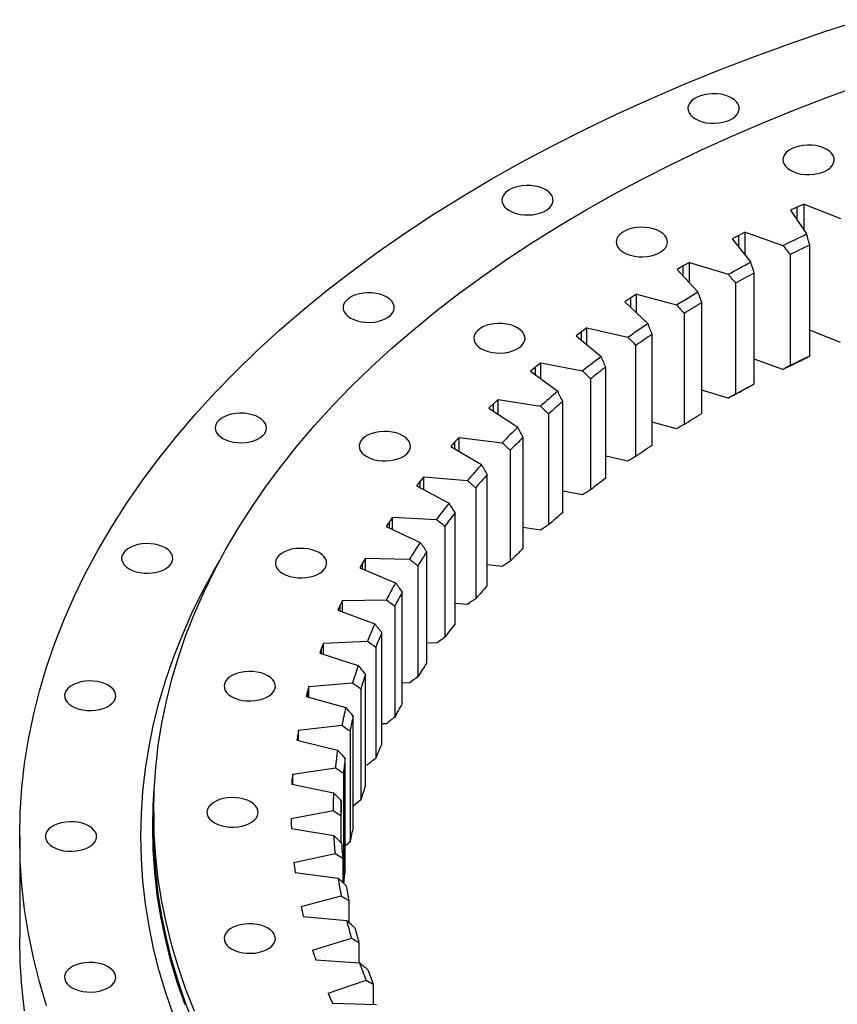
# Model space of a CAD drawing. Header units: millimetres. Extents: x 407 to 10027, y 18195 to 25417.
# Tile 8 of 12: x 5851 to 6266, y 22003 to 22503. Entities that reach past the tile are written whole.
import ezdxf

# ---------------------------------------------------------------- set-up
doc = ezdxf.new("R2010")
doc.units = ezdxf.units.MM
doc.header["$LTSCALE"] = 50

msp = doc.modelspace()

# ---------------------------------------------------------------- linework, layer by layer
at = {"color": 7, "linetype": 'Continuous', "lineweight": 25}
for p, q in [((6248.77, 22409.48), (6245.29, 22407.9)), ((6248.77, 22409.48), (6267.18, 22402.15)), ((6248.77, 22396.14), (6248.77, 22409.48)), ((6245.29, 22407.9), (6241.84, 22406.3)), ((6241.84, 22406.3), (6250.04, 22394.29)), ((6218.93, 22395.17), (6215.61, 22393.48)), ((6218.93, 22395.17), (6238.03, 22388.45)), ((6218.93, 22383.5), (6218.93, 22395.17)), ((6215.61, 22393.48), (6212.32, 22391.77)), ((6212.32, 22391.77), (6221.7, 22380.05)), ((6251.58, 22332.42), (6251.58, 22388.77)), ((6190.55, 22379.9), (6187.41, 22378.1)), ((6190.55, 22379.9), (6210.29, 22373.82)), ((6190.55, 22369.5), (6190.55, 22379.9)), ((6241.62, 22383.93), (6241.62, 22327.59)), ((6187.41, 22378.1), (6184.29, 22376.28)), ((6184.29, 22376.28), (6194.81, 22364.89)), ((6223.46, 22318.23), (6223.46, 22374.58)), ((6214, 22369.42), (6214, 22313.07)), ((6160.77, 22361.81), (6157.84, 22359.9)), ((6157.84, 22359.9), (6169.46, 22348.87)), ((6163.73, 22363.71), (6160.77, 22361.81)), ((6163.73, 22363.71), (6184.03, 22358.3)), ((6163.73, 22354.31), (6163.73, 22363.71)), ((6196.79, 22303.14), (6196.79, 22359.48)), ((6187.85, 22354.02), (6187.85, 22297.68)), ((6135.78, 22344.68), (6133.04, 22342.67)), ((6138.55, 22346.67), (6135.78, 22344.68)), ((6138.55, 22346.67), (6159.36, 22341.94)), ((6138.55, 22338.06), (6138.55, 22346.67)), ((6267.18, 22339.27), (6251.58, 22345.49)), ((6133.04, 22342.67), (6145.74, 22332.04)), ((6171.65, 22287.19), (6171.65, 22343.53)), ((6163.27, 22337.78), (6163.27, 22281.44)), ((6238.03, 22325.58), (6223.46, 22330.7)), ((6112.53, 22326.75), (6110, 22324.65)), ((6110, 22324.65), (6123.73, 22314.46)), ((6115.1, 22328.83), (6112.53, 22326.75)), ((6115.1, 22328.83), (6136.34, 22324.79)), ((6115.1, 22320.87), (6115.1, 22328.83)), ((6148.13, 22270.44), (6148.13, 22326.78)), ((6140.33, 22320.76), (6140.33, 22264.42)), ((6210.29, 22310.95), (6196.79, 22315.1)), ((6093.45, 22310.25), (6091.09, 22308.08)), ((6093.45, 22310.25), (6115.05, 22306.91)), ((6093.45, 22302.81), (6093.45, 22310.25)), ((6126.31, 22252.94), (6126.31, 22309.28)), ((6091.09, 22308.08), (6088.77, 22305.91)), ((6088.77, 22305.91), (6103.48, 22296.19)), ((6119.11, 22303.02), (6119.11, 22246.68)), ((6184.03, 22295.43), (6171.65, 22298.73)), ((6073.67, 22290.98), (6071.53, 22288.74)), ((6073.67, 22290.98), (6095.57, 22288.36)), ((6073.67, 22283.99), (6073.67, 22290.98)), ((6106.25, 22234.75), (6106.25, 22291.09)), ((6071.53, 22288.74), (6069.43, 22286.49)), ((6069.43, 22286.49), (6085.08, 22277.27)), ((6099.69, 22284.6), (6099.69, 22228.26)), ((6159.36, 22279.07), (6148.13, 22281.62)), ((6055.83, 22271.09), (6053.92, 22268.78)), ((6055.83, 22271.09), (6077.96, 22269.2)), ((6055.83, 22264.48), (6055.83, 22271.09)), ((6088.02, 22215.93), (6088.02, 22272.27)), ((6053.92, 22268.78), (6052.04, 22266.47)), ((6052.04, 22266.47), (6068.58, 22257.78)), ((6082.11, 22265.58), (6082.11, 22209.23)), ((6136.34, 22261.92), (6126.31, 22263.83)), ((6039.99, 22250.64), (6038.31, 22248.28)), ((6039.99, 22250.64), (6062.26, 22249.48)), ((6039.99, 22244.35), (6039.99, 22250.64)), ((6071.69, 22196.54), (6071.69, 22252.88)), ((6038.31, 22248.28), (6036.66, 22245.91)), ((6036.66, 22245.91), (6054.03, 22237.78)), ((6066.45, 22246), (6066.45, 22189.66)), ((6115.05, 22244.04), (6106.25, 22245.4)), ((6026.2, 22229.71), (6024.75, 22227.29)), ((6026.2, 22229.71), (6048.55, 22229.29)), ((6026.2, 22223.68), (6026.2, 22229.71)), ((6057.3, 22176.64), (6057.3, 22232.98)), ((6024.75, 22227.29), (6023.34, 22224.87)), ((6023.34, 22224.87), (6041.49, 22217.33)), ((6052.75, 22225.94), (6052.75, 22169.6)), ((6095.57, 22225.49), (6088.02, 22226.39)), ((6044.9, 22156.3), (6044.9, 22212.64)), ((6013.29, 22205.9), (6012.12, 22203.43)), ((6014.5, 22208.36), (6013.29, 22205.9)), ((6014.5, 22208.36), (6036.85, 22208.67)), ((6014.5, 22202.56), (6014.5, 22208.36)), ((6041.05, 22205.46), (6041.05, 22149.12)), ((6077.96, 22206.32), (6071.69, 22206.86)), ((6012.12, 22203.43), (6030.98, 22196.5)), ((6034.53, 22135.59), (6034.53, 22191.93)), ((6004.92, 22186.65), (6003.96, 22184.16)), ((6004.92, 22186.65), (6027.21, 22187.7)), ((6004.92, 22181.05), (6004.92, 22186.65)), ((6031.4, 22184.63), (6031.4, 22128.29)), ((6062.26, 22186.61), (6057.3, 22186.87)), ((6003.96, 22184.16), (6003.04, 22181.66)), ((6003.04, 22181.66), (6022.56, 22175.35)), ((6026.23, 22114.56), (6026.23, 22170.9)), ((5997.51, 22164.67), (5996.8, 22162.14)), ((5997.51, 22164.67), (6019.66, 22166.45)), ((5997.51, 22159.23), (5997.51, 22164.67)), ((6048.55, 22166.41), (6044.9, 22166.48)), ((5996.8, 22162.14), (5996.13, 22159.62)), ((5996.13, 22159.62), (6016.24, 22153.97)), ((6023.83, 22163.52), (6023.83, 22107.18)), ((6020.02, 22093.3), (6020.02, 22149.64)), ((5992.29, 22142.47), (6014.23, 22144.98)), ((6036.85, 22145.8), (6034.53, 22145.76)), ((5991.83, 22139.93), (5991.41, 22137.39)), ((5992.29, 22142.47), (5991.83, 22139.93)), ((5992.29, 22137.17), (5992.29, 22142.47)), ((6018.35, 22142.19), (6018.35, 22085.85)), ((5991.41, 22137.39), (6012.04, 22132.41)), ((6015.92, 22071.87), (6015.92, 22128.21)), ((6027.21, 22124.83), (6026.23, 22124.78)), ((5989.27, 22120.14), (5989.06, 22117.59)), ((5989.27, 22120.14), (6010.92, 22123.37)), ((5989.27, 22114.96), (5989.27, 22120.14)), ((6014.99, 22120.71), (6014.99, 22064.9)), ((5989.06, 22117.59), (5988.89, 22115.04)), ((5988.89, 22115.04), (6009.99, 22110.75)), ((6013.95, 22085.27), (6013.95, 22106.68)), ((6023.83, 22107.18), (6020.02, 22103.88)), ((5918.76, 22100.8), (5918.76, 22093.45)), ((5988.46, 22097.75), (6009.76, 22101.69)), ((5988.46, 22097.75), (5988.51, 22095.2)), ((5988.51, 22095.2), (5988.59, 22092.64)), ((6013.77, 22099.16), (6013.77, 22085.45)), ((5988.59, 22092.64), (6010.07, 22089.05)), ((5850.76, 22088.55), (5850.76, 22037.1)), ((6018.35, 22085.85), (6015.92, 22083.65)), ((5989.87, 22075.37), (6010.75, 22080)), ((5989.87, 22075.37), (5990.17, 22072.82)), ((6014.67, 22077.61), (6014.67, 22065.2)), ((5990.17, 22072.82), (5990.51, 22070.27)), ((5990.51, 22070.27), (6012.31, 22067.4)), ((5993.49, 22053.07), (6013.87, 22058.38)), ((6017.71, 22056.12), (6017.71, 22044.94)), ((5993.49, 22053.07), (5994.04, 22050.53)), ((5994.04, 22050.53), (5994.63, 22048)), ((5994.63, 22048), (6016.68, 22045.85)), ((5999.31, 22030.93), (6019.13, 22036.9)), ((6022.86, 22034.76), (6022.86, 22024.5)), ((5999.31, 22030.93), (6000.11, 22028.41)), ((6000.11, 22028.41), (6000.95, 22025.9)), ((6000.95, 22025.9), (6023.17, 22024.48)), ((6007.31, 22009.01), (6026.51, 22015.63)), ((6030.12, 22013.61), (6030.12, 22003.42)), ((6007.31, 22009.01), (6008.36, 22006.53)), ((6008.36, 22006.53), (6009.44, 22004.05)), ((6009.44, 22004.05), (6031.77, 22003.36))]:
    msp.add_line(p, q, dxfattribs=at)
at = {"color": 82, "linetype": 'Continuous', "lineweight": 25}
for p, q in [((6245.29, 22401.24), (6245.29, 22407.9)), ((6215.61, 22387.65), (6215.61, 22393.48)), ((6187.41, 22372.91), (6187.41, 22378.1)), ((6160.77, 22357.12), (6160.77, 22361.81)), ((6135.78, 22340.38), (6135.78, 22344.68)), ((6112.53, 22322.77), (6112.53, 22326.75)), ((6091.09, 22304.37), (6091.09, 22308.08)), ((6071.53, 22285.25), (6071.53, 22288.74)), ((6053.92, 22265.48), (6053.92, 22268.78)), ((6038.31, 22245.14), (6038.31, 22248.28)), ((6024.75, 22224.29), (6024.75, 22227.29)), ((6013.29, 22203), (6013.29, 22205.9)), ((6003.96, 22181.36), (6003.96, 22184.16)), ((5996.8, 22159.43), (5996.8, 22162.14)), ((5991.83, 22137.29), (5991.83, 22139.93)), ((5989.06, 22115), (5989.06, 22117.59))]:
    msp.add_line(p, q, dxfattribs=at)
at = {"color": 7, "linetype": 'Continuous', "lineweight": 25, "flags": 128}
for points in [[(5864.44, 22002.6), (5860.82, 22014.77), (5857.75, 22026.99), (5855.23, 22039.25), (5853.28, 22051.54), (5851.88, 22063.86), (5851.04, 22076.2), (5850.76, 22088.55), (5851.04, 22100.89), (5851.88, 22113.23), (5853.28, 22125.55), (5855.23, 22137.85), (5857.75, 22150.11), (5860.82, 22162.33), (5864.44, 22174.5), (5868.61, 22186.61), (5873.33, 22198.65), (5878.6, 22210.62), (5884.4, 22222.5), (5890.75, 22234.29), (5897.62, 22245.98), (5905.02, 22257.57), (5912.95, 22269.04), (5921.39, 22280.38), (5930.35, 22291.59), (5939.81, 22302.67), (5949.77, 22313.6), (5960.22, 22324.37), (5971.15, 22334.98), (5982.57, 22345.42), (5994.45, 22355.69), (6006.79, 22365.77), (6019.59, 22375.67), (6032.83, 22385.36), (6046.51, 22394.86), (6060.61, 22404.14), (6075.13, 22413.21), (6090.05, 22422.05), (6105.37, 22430.67), (6121.08, 22439.05), (6137.16, 22447.19), (6153.6, 22455.08), (6170.4, 22462.73), (6187.54, 22470.11), (6205.01, 22477.24), (6222.79, 22484.1), (6240.88, 22490.69), (6259.26, 22497), (6277.92, 22503.04)], [(5939.45, 21999.86), (5935.13, 22010.9), (5931.3, 22022), (5927.98, 22033.15), (5925.17, 22044.36), (5922.86, 22055.6), (5921.07, 22066.87), (5919.79, 22078.17), (5919.02, 22089.48), (5918.76, 22100.8), (5919.02, 22112.11), (5919.79, 22123.42), (5921.07, 22134.72), (5922.86, 22145.99), (5925.17, 22157.23), (5927.98, 22168.44), (5931.3, 22179.59), (5935.13, 22190.69), (5939.45, 22201.73), (5944.28, 22212.71), (5949.6, 22223.6), (5955.42, 22234.41), (5961.72, 22245.13), (5968.51, 22255.75), (5975.77, 22266.26), (5983.51, 22276.66), (5991.72, 22286.94), (6000.4, 22297.1), (6009.53, 22307.11), (6019.11, 22316.99), (6029.13, 22326.72), (6039.59, 22336.29), (6050.49, 22345.7), (6061.81, 22354.95), (6073.54, 22364.02), (6085.68, 22372.91), (6098.22, 22381.61), (6111.14, 22390.12), (6124.45, 22398.43), (6138.14, 22406.54), (6152.18, 22414.44), (6166.58, 22422.12), (6181.32, 22429.59), (6196.4, 22436.82), (6211.8, 22443.83), (6227.51, 22450.6), (6243.52, 22457.14), (6259.82, 22463.43), (6276.41, 22469.47)], [(6193.63, 22452.67), (6195.27, 22451.86), (6197.11, 22451.23), (6199.11, 22450.78), (6201.21, 22450.52), (6203.36, 22450.47), (6205.49, 22450.63), (6207.55, 22450.98), (6209.48, 22451.53), (6211.22, 22452.25), (6212.74, 22453.12), (6213.99, 22454.13), (6214.93, 22455.24), (6215.54, 22456.43), (6215.81, 22457.66), (6215.72, 22458.9), (6215.28, 22460.11), (6214.5, 22461.27), (6213.4, 22462.33), (6212.01, 22463.28), (6210.38, 22464.08), (6208.53, 22464.71), (6206.53, 22465.16), (6204.43, 22465.42), (6202.28, 22465.47), (6200.15, 22465.32), (6198.1, 22464.96), (6196.17, 22464.42), (6194.42, 22463.7), (6192.9, 22462.82), (6191.65, 22461.81), (6190.71, 22460.7), (6190.1, 22459.51), (6189.83, 22458.28), (6189.92, 22457.04), (6190.36, 22455.83), (6191.14, 22454.68), (6192.24, 22453.61), (6193.63, 22452.67)], [(6241.83, 22426.62), (6243.47, 22425.82), (6245.31, 22425.18), (6247.31, 22424.73), (6249.41, 22424.48), (6251.56, 22424.42), (6253.69, 22424.58), (6255.75, 22424.93), (6257.67, 22425.48), (6259.42, 22426.2), (6260.94, 22427.07), (6262.19, 22428.08), (6263.13, 22429.2), (6263.74, 22430.38), (6264.01, 22431.61), (6263.92, 22432.85), (6263.48, 22434.06), (6262.7, 22435.22), (6261.6, 22436.28), (6260.21, 22437.23), (6258.57, 22438.03), (6256.73, 22438.67), (6254.73, 22439.12), (6252.63, 22439.37), (6250.48, 22439.42), (6248.35, 22439.27), (6246.29, 22438.91), (6244.36, 22438.37), (6242.62, 22437.65), (6241.1, 22436.77), (6239.85, 22435.76), (6238.91, 22434.65), (6238.3, 22433.46), (6238.03, 22432.23), (6238.12, 22430.99), (6238.56, 22429.78), (6239.34, 22428.63), (6240.44, 22427.56), (6241.83, 22426.62)], [(6099.25, 22406.13), (6100.88, 22405.33), (6102.73, 22404.69), (6104.73, 22404.24), (6106.83, 22403.99), (6108.97, 22403.94), (6111.11, 22404.09), (6113.16, 22404.44), (6115.09, 22404.99), (6116.84, 22405.71), (6118.36, 22406.59), (6119.61, 22407.59), (6120.55, 22408.71), (6121.16, 22409.9), (6121.43, 22411.13), (6121.34, 22412.36), (6120.9, 22413.58), (6120.12, 22414.73), (6119.02, 22415.8), (6117.63, 22416.74), (6115.99, 22417.54), (6114.15, 22418.18), (6112.15, 22418.63), (6110.05, 22418.88), (6107.9, 22418.93), (6105.77, 22418.78), (6103.71, 22418.43), (6101.78, 22417.88), (6100.04, 22417.16), (6098.52, 22416.29), (6097.27, 22415.28), (6096.33, 22414.16), (6095.71, 22412.98), (6095.45, 22411.75), (6095.54, 22410.51), (6095.98, 22409.29), (6096.76, 22408.14), (6097.86, 22407.08), (6099.25, 22406.13)], [(6157.23, 22384.91), (6158.87, 22384.1), (6160.71, 22383.47), (6162.71, 22383.02), (6164.81, 22382.76), (6166.96, 22382.71), (6169.09, 22382.87), (6171.15, 22383.22), (6173.07, 22383.76), (6174.82, 22384.48), (6176.34, 22385.36), (6177.59, 22386.37), (6178.53, 22387.48), (6179.14, 22388.67), (6179.41, 22389.9), (6179.32, 22391.14), (6178.88, 22392.35), (6178.1, 22393.51), (6177, 22394.57), (6175.61, 22395.52), (6173.97, 22396.32), (6172.13, 22396.95), (6170.13, 22397.4), (6168.03, 22397.66), (6165.88, 22397.71), (6163.75, 22397.56), (6161.69, 22397.2), (6159.77, 22396.66), (6158.02, 22395.94), (6156.5, 22395.06), (6155.25, 22394.05), (6154.31, 22392.94), (6153.7, 22391.75), (6153.43, 22390.52), (6153.52, 22389.28), (6153.96, 22388.07), (6154.74, 22386.92), (6155.84, 22385.85), (6157.23, 22384.91)], [(6238.03, 22388.45), (6239.52, 22389.19), (6241.01, 22389.93), (6242.51, 22390.66), (6244.01, 22391.39), (6245.51, 22392.12), (6247.02, 22392.85), (6248.53, 22393.57), (6250.04, 22394.29)], [(6241.62, 22383.93), (6242.86, 22384.54), (6244.1, 22385.15), (6245.34, 22385.75), (6246.58, 22386.36), (6247.83, 22386.96), (6249.08, 22387.57), (6250.33, 22388.17), (6251.58, 22388.77)], [(6210.29, 22373.82), (6211.7, 22374.61), (6213.11, 22375.39), (6214.53, 22376.17), (6215.96, 22376.95), (6217.39, 22377.73), (6218.82, 22378.5), (6220.26, 22379.28), (6221.7, 22380.05)], [(6214, 22369.42), (6215.17, 22370.07), (6216.35, 22370.72), (6217.52, 22371.36), (6218.71, 22372.01), (6219.89, 22372.65), (6221.08, 22373.3), (6222.27, 22373.94), (6223.46, 22374.58)], [(6018.63, 22351.64), (6020.27, 22350.84), (6022.12, 22350.21), (6024.12, 22349.76), (6026.22, 22349.5), (6028.36, 22349.45), (6030.49, 22349.6), (6032.55, 22349.96), (6034.48, 22350.5), (6036.23, 22351.22), (6037.75, 22352.1), (6038.99, 22353.11), (6039.94, 22354.22), (6040.55, 22355.41), (6040.82, 22356.64), (6040.73, 22357.88), (6040.29, 22359.09), (6039.51, 22360.25), (6038.41, 22361.31), (6037.02, 22362.26), (6035.38, 22363.06), (6033.54, 22363.69), (6031.54, 22364.14), (6029.43, 22364.4), (6027.29, 22364.45), (6025.16, 22364.3), (6023.1, 22363.94), (6021.17, 22363.4), (6019.42, 22362.68), (6017.91, 22361.8), (6016.66, 22360.79), (6015.72, 22359.68), (6015.1, 22358.49), (6014.84, 22357.26), (6014.93, 22356.02), (6015.37, 22354.81), (6016.15, 22353.65), (6017.25, 22352.59), (6018.63, 22351.64)], [(6184.03, 22358.3), (6185.36, 22359.13), (6186.7, 22359.96), (6188.04, 22360.79), (6189.39, 22361.61), (6190.74, 22362.44), (6192.09, 22363.26), (6193.45, 22364.07), (6194.81, 22364.89)], [(6187.85, 22354.02), (6188.96, 22354.71), (6190.07, 22355.39), (6191.18, 22356.08), (6192.29, 22356.76), (6193.41, 22357.44), (6194.53, 22358.12), (6195.66, 22358.8), (6196.79, 22359.48)], [(6084.97, 22336.07), (6086.61, 22335.27), (6088.46, 22334.63), (6090.46, 22334.18), (6092.56, 22333.93), (6094.7, 22333.88), (6096.83, 22334.03), (6098.89, 22334.38), (6100.82, 22334.93), (6102.57, 22335.65), (6104.09, 22336.52), (6105.33, 22337.53), (6106.28, 22338.65), (6106.89, 22339.83), (6107.16, 22341.06), (6107.07, 22342.3), (6106.63, 22343.52), (6105.85, 22344.67), (6104.75, 22345.73), (6103.36, 22346.68), (6101.72, 22347.48), (6099.88, 22348.12), (6097.88, 22348.57), (6095.77, 22348.82), (6093.63, 22348.87), (6091.5, 22348.72), (6089.44, 22348.37), (6087.51, 22347.82), (6085.76, 22347.1), (6084.25, 22346.22), (6083, 22345.22), (6082.06, 22344.1), (6081.44, 22342.91), (6081.18, 22341.68), (6081.27, 22340.45), (6081.71, 22339.23), (6082.49, 22338.08), (6083.59, 22337.01), (6084.97, 22336.07)], [(6159.36, 22341.94), (6160.6, 22342.81), (6161.86, 22343.69), (6163.11, 22344.56), (6164.37, 22345.42), (6165.64, 22346.29), (6166.91, 22347.15), (6168.18, 22348.01), (6169.46, 22348.87)], [(6163.27, 22337.78), (6164.3, 22338.51), (6165.34, 22339.23), (6166.39, 22339.95), (6167.43, 22340.67), (6168.48, 22341.39), (6169.54, 22342.1), (6170.59, 22342.82), (6171.65, 22343.53)], [(6238.03, 22325.58), (6239.52, 22326.32), (6241.01, 22327.06), (6242.51, 22327.79), (6244.01, 22328.52), (6245.51, 22329.25), (6247.02, 22329.97), (6248.53, 22330.7), (6250.04, 22331.42)], [(6241.62, 22327.59), (6242.86, 22328.2), (6244.1, 22328.81), (6245.34, 22329.41), (6246.58, 22330.02), (6247.83, 22330.62), (6249.08, 22331.23), (6250.33, 22331.83), (6251.58, 22332.42)], [(6210.29, 22310.95), (6211.7, 22311.74), (6213.11, 22312.52), (6214.53, 22313.3), (6215.96, 22314.08), (6217.39, 22314.86), (6218.82, 22315.63), (6220.26, 22316.4), (6221.7, 22317.17)], [(6214, 22313.07), (6215.17, 22313.73), (6216.35, 22314.37), (6217.52, 22315.02), (6218.71, 22315.67), (6219.89, 22316.31), (6221.08, 22316.95), (6222.27, 22317.59), (6223.46, 22318.23)], [(5953.78, 22290.55), (5955.42, 22289.75), (5957.26, 22289.11), (5959.26, 22288.66), (5961.36, 22288.41), (5963.51, 22288.36), (5965.64, 22288.51), (5967.7, 22288.86), (5969.63, 22289.41), (5971.37, 22290.13), (5972.89, 22291), (5974.14, 22292.01), (5975.08, 22293.13), (5975.7, 22294.31), (5975.96, 22295.54), (5975.87, 22296.78), (5975.43, 22298), (5974.65, 22299.15), (5973.55, 22300.22), (5972.17, 22301.16), (5970.53, 22301.96), (5968.68, 22302.6), (5966.68, 22303.05), (5964.58, 22303.3), (5962.44, 22303.35), (5960.31, 22303.2), (5958.25, 22302.85), (5956.32, 22302.3), (5954.57, 22301.58), (5953.05, 22300.7), (5951.81, 22299.7), (5950.86, 22298.58), (5950.25, 22297.39), (5949.98, 22296.16), (5950.07, 22294.93), (5950.51, 22293.71), (5951.29, 22292.56), (5952.39, 22291.49), (5953.78, 22290.55)], [(6187.85, 22297.68), (6188.96, 22298.36), (6190.07, 22299.05), (6191.18, 22299.74), (6192.29, 22300.42), (6193.41, 22301.1), (6194.53, 22301.78), (6195.66, 22302.46), (6196.79, 22303.14)], [(6026.84, 22281.31), (6028.48, 22280.5), (6030.33, 22279.87), (6032.33, 22279.42), (6034.43, 22279.16), (6036.57, 22279.11), (6038.7, 22279.27), (6040.76, 22279.62), (6042.69, 22280.16), (6044.44, 22280.89), (6045.96, 22281.76), (6047.2, 22282.77), (6048.15, 22283.88), (6048.76, 22285.07), (6049.02, 22286.3), (6048.94, 22287.54), (6048.5, 22288.75), (6047.71, 22289.91), (6046.62, 22290.97), (6045.23, 22291.92), (6043.59, 22292.72), (6041.75, 22293.35), (6039.74, 22293.8), (6037.64, 22294.06), (6035.5, 22294.11), (6033.37, 22293.96), (6031.31, 22293.6), (6029.38, 22293.06), (6027.63, 22292.34), (6026.12, 22291.46), (6024.87, 22290.45), (6023.92, 22289.34), (6023.31, 22288.15), (6023.05, 22286.92), (6023.14, 22285.68), (6023.58, 22284.47), (6024.36, 22283.32), (6025.46, 22282.25), (6026.84, 22281.31)], [(6163.27, 22281.44), (6164.3, 22282.17), (6165.34, 22282.89), (6166.39, 22283.61), (6167.43, 22284.33), (6168.48, 22285.05), (6169.54, 22285.76), (6170.59, 22286.48), (6171.65, 22287.19)], [(5906.28, 22224.35), (5907.92, 22223.55), (5909.76, 22222.91), (5911.76, 22222.46), (5913.87, 22222.21), (5916.01, 22222.16), (5918.14, 22222.31), (5920.2, 22222.66), (5922.13, 22223.21), (5923.88, 22223.93), (5925.39, 22224.8), (5926.64, 22225.81), (5927.58, 22226.93), (5928.2, 22228.11), (5928.46, 22229.34), (5928.37, 22230.58), (5927.93, 22231.8), (5927.15, 22232.95), (5926.05, 22234.02), (5924.67, 22234.96), (5923.03, 22235.76), (5921.18, 22236.4), (5919.18, 22236.85), (5917.08, 22237.1), (5914.94, 22237.15), (5912.81, 22237), (5910.75, 22236.65), (5908.82, 22236.1), (5907.07, 22235.38), (5905.55, 22234.51), (5904.31, 22233.5), (5903.36, 22232.38), (5902.75, 22231.19), (5902.48, 22229.96), (5902.57, 22228.73), (5903.01, 22227.51), (5903.79, 22226.36), (5904.89, 22225.29), (5906.28, 22224.35)], [(5984.27, 22221.97), (5985.91, 22221.17), (5987.75, 22220.53), (5989.75, 22220.08), (5991.85, 22219.83), (5994, 22219.78), (5996.13, 22219.93), (5998.19, 22220.28), (6000.11, 22220.83), (6001.86, 22221.55), (6003.38, 22222.42), (6004.63, 22223.43), (6005.57, 22224.55), (6006.18, 22225.73), (6006.45, 22226.96), (6006.36, 22228.2), (6005.92, 22229.42), (6005.14, 22230.57), (6004.04, 22231.64), (6002.65, 22232.58), (6001.01, 22233.38), (5999.17, 22234.02), (5997.17, 22234.47), (5995.07, 22234.72), (5992.92, 22234.77), (5990.79, 22234.62), (5988.73, 22234.27), (5986.81, 22233.72), (5985.06, 22233), (5983.54, 22232.13), (5982.29, 22231.12), (5981.35, 22230), (5980.74, 22228.81), (5980.47, 22227.58), (5980.56, 22226.35), (5981, 22225.13), (5981.78, 22223.98), (5982.88, 22222.91), (5984.27, 22221.97)], [(5928.77, 21997.95), (5924.91, 22009.15), (5921.56, 22020.4), (5918.72, 22031.7), (5916.4, 22043.04), (5914.59, 22054.41), (5913.29, 22065.8), (5912.52, 22077.21), (5912.26, 22088.63), (5912.52, 22100.05), (5913.29, 22111.45), (5914.59, 22122.85), (5916.4, 22134.22), (5918.72, 22145.56), (5921.56, 22156.86), (5924.91, 22168.11), (5928.77, 22179.31), (5933.13, 22190.44), (5938, 22201.51), (5943.37, 22212.5), (5949.24, 22223.4), (5952.25, 22228.65)], [(5958.3, 22159.52), (5959.93, 22158.72), (5961.78, 22158.08), (5963.78, 22157.63), (5965.88, 22157.38), (5968.03, 22157.32), (5970.16, 22157.48), (5972.21, 22157.83), (5974.14, 22158.38), (5975.89, 22159.1), (5977.41, 22159.97), (5978.66, 22160.98), (5979.6, 22162.1), (5980.21, 22163.28), (5980.48, 22164.51), (5980.39, 22165.75), (5979.95, 22166.96), (5979.17, 22168.12), (5978.07, 22169.18), (5976.68, 22170.13), (5975.04, 22170.93), (5973.2, 22171.57), (5971.2, 22172.02), (5969.1, 22172.27), (5966.95, 22172.32), (5964.82, 22172.17), (5962.76, 22171.81), (5960.83, 22171.27), (5959.09, 22170.55), (5957.57, 22169.67), (5956.32, 22168.66), (5955.38, 22167.55), (5954.76, 22166.36), (5954.5, 22165.13), (5954.59, 22163.89), (5955.03, 22162.68), (5955.81, 22161.53), (5956.91, 22160.46), (5958.3, 22159.52)], [(5877.31, 22154.67), (5878.94, 22153.87), (5880.79, 22153.24), (5882.79, 22152.79), (5884.89, 22152.53), (5887.03, 22152.48), (5889.17, 22152.64), (5891.22, 22152.99), (5893.15, 22153.53), (5894.9, 22154.25), (5896.42, 22155.13), (5897.67, 22156.14), (5898.61, 22157.25), (5899.22, 22158.44), (5899.49, 22159.67), (5899.4, 22160.91), (5898.96, 22162.12), (5898.18, 22163.28), (5897.08, 22164.34), (5895.69, 22165.29), (5894.05, 22166.09), (5892.21, 22166.72), (5890.21, 22167.17), (5888.11, 22167.43), (5885.96, 22167.48), (5883.83, 22167.33), (5881.77, 22166.97), (5879.84, 22166.43), (5878.1, 22165.71), (5876.58, 22164.83), (5875.33, 22163.82), (5874.39, 22162.71), (5873.77, 22161.52), (5873.51, 22160.29), (5873.6, 22159.05), (5874.04, 22157.84), (5874.82, 22156.68), (5875.92, 22155.62), (5877.31, 22154.67)], [(5934.64, 22003.08), (5930.81, 22014.19), (5927.49, 22025.35), (5924.67, 22036.56), (5922.37, 22047.81), (5920.57, 22059.09), (5919.29, 22070.39), (5918.52, 22081.71), (5918.26, 22093.04), (5918.52, 22104.36), (5919.06, 22113.01)], [(5949.57, 22095.49), (5951.21, 22094.69), (5953.05, 22094.05), (5955.05, 22093.6), (5957.15, 22093.35), (5959.3, 22093.3), (5961.43, 22093.45), (5963.48, 22093.8), (5965.41, 22094.35), (5967.16, 22095.07), (5968.68, 22095.94), (5969.93, 22096.95), (5970.87, 22098.07), (5971.48, 22099.25), (5971.75, 22100.48), (5971.66, 22101.72), (5971.22, 22102.94), (5970.44, 22104.09), (5969.34, 22105.16), (5967.95, 22106.1), (5966.31, 22106.9), (5964.47, 22107.54), (5962.47, 22107.99), (5960.37, 22108.24), (5958.22, 22108.29), (5956.09, 22108.14), (5954.03, 22107.79), (5952.1, 22107.24), (5950.36, 22106.52), (5948.84, 22105.65), (5947.59, 22104.64), (5946.65, 22103.52), (5946.04, 22102.34), (5945.77, 22101.11), (5945.86, 22099.87), (5946.3, 22098.65), (5947.08, 22097.5), (5948.18, 22096.43), (5949.57, 22095.49)], [(5867.57, 22083.24), (5869.21, 22082.44), (5871.05, 22081.8), (5873.05, 22081.35), (5875.15, 22081.1), (5877.3, 22081.05), (5879.43, 22081.2), (5881.48, 22081.56), (5883.41, 22082.1), (5885.16, 22082.82), (5886.68, 22083.7), (5887.93, 22084.71), (5888.87, 22085.82), (5889.48, 22087.01), (5889.75, 22088.24), (5889.66, 22089.48), (5889.22, 22090.69), (5888.44, 22091.84), (5887.34, 22092.91), (5885.95, 22093.85), (5884.31, 22094.65), (5882.47, 22095.29), (5880.47, 22095.74), (5878.37, 22095.99), (5876.22, 22096.05), (5874.09, 22095.89), (5872.03, 22095.54), (5870.1, 22094.99), (5868.36, 22094.27), (5866.84, 22093.4), (5865.59, 22092.39), (5864.65, 22091.27), (5864.04, 22090.09), (5863.77, 22088.86), (5863.86, 22087.62), (5864.3, 22086.41), (5865.08, 22085.25), (5866.18, 22084.19), (5867.57, 22083.24)], [(5939.45, 21992.51), (5935.13, 22003.55), (5931.3, 22014.65), (5927.98, 22025.81), (5925.17, 22037.01), (5922.86, 22048.25), (5921.07, 22059.52), (5919.79, 22070.82), (5919.02, 22082.13), (5918.76, 22093.45)], [(5958.3, 22031.46), (5959.93, 22030.66), (5961.78, 22030.02), (5963.78, 22029.57), (5965.88, 22029.32), (5968.03, 22029.27), (5970.16, 22029.42), (5972.21, 22029.78), (5974.14, 22030.32), (5975.89, 22031.04), (5977.41, 22031.92), (5978.66, 22032.93), (5979.6, 22034.04), (5980.21, 22035.23), (5980.48, 22036.46), (5980.39, 22037.7), (5979.95, 22038.91), (5979.17, 22040.06), (5978.07, 22041.13), (5976.68, 22042.07), (5975.04, 22042.87), (5973.2, 22043.51), (5971.2, 22043.96), (5969.1, 22044.21), (5966.95, 22044.27), (5964.82, 22044.11), (5962.76, 22043.76), (5960.83, 22043.21), (5959.09, 22042.49), (5957.57, 22041.62), (5956.32, 22040.61), (5955.38, 22039.49), (5954.76, 22038.31), (5954.5, 22037.08), (5954.59, 22035.84), (5955.03, 22034.63), (5955.81, 22033.47), (5956.91, 22032.41), (5958.3, 22031.46)], [(5853.28, 22000.1), (5851.88, 22012.42), (5851.04, 22024.76), (5850.76, 22037.1)], [(5877.31, 22011.81), (5878.94, 22011.01), (5880.79, 22010.37), (5882.79, 22009.92), (5884.89, 22009.67), (5887.03, 22009.62), (5889.17, 22009.77), (5891.22, 22010.12), (5893.15, 22010.67), (5894.9, 22011.39), (5896.42, 22012.26), (5897.67, 22013.27), (5898.61, 22014.39), (5899.22, 22015.57), (5899.49, 22016.8), (5899.4, 22018.04), (5898.96, 22019.25), (5898.18, 22020.41), (5897.08, 22021.47), (5895.69, 22022.42), (5894.05, 22023.22), (5892.21, 22023.86), (5890.21, 22024.31), (5888.11, 22024.56), (5885.96, 22024.61), (5883.83, 22024.46), (5881.77, 22024.1), (5879.84, 22023.56), (5878.1, 22022.84), (5876.58, 22021.96), (5875.33, 22020.96), (5874.39, 22019.84), (5873.77, 22018.65), (5873.51, 22017.42), (5873.6, 22016.19), (5874.04, 22014.97), (5874.82, 22013.82), (5875.92, 22012.75), (5877.31, 22011.81)]]:
    msp.add_lwpolyline(points, dxfattribs=at)
at = {"color": 7, "linetype": 'Continuous', "lineweight": 25}
for centre, radius, start, end in [((6442.69, 21937.25), 494.01, 126.9493, 128.3271), ((6444.06, 21934.98), 491, 127.0634, 128.213), ((6413.78, 21972.57), 448.36, 130.3107, 131.7805), ((6415.32, 21970.08), 445.63, 130.4325, 131.6587), ((6385.17, 22003.45), 406.26, 133.898, 135.4676), ((6386.89, 22000.77), 403.79, 134.028, 135.3376), ((6357.44, 22029.7), 368.07, 137.7296, 139.4059), ((6359.33, 22026.86), 365.83, 137.8684, 139.2671), ((6444.06, 21878.63), 491, 127.0634, 128.213), ((6331.17, 22051.29), 334.05, 141.8208, 143.6091), ((6333.22, 22048.32), 332.02, 141.9689, 143.461), ((6415.32, 21913.74), 445.63, 130.4325, 131.6587), ((6306.92, 22068.37), 304.39, 146.1825, 148.0852), ((6386.89, 21944.43), 403.79, 134.028, 135.3376), ((6309.11, 22065.3), 302.53, 146.3401, 147.9276), ((6285.22, 22081.21), 279.16, 150.818, 152.8337), ((6359.33, 21970.52), 365.83, 137.8684, 139.2671), ((6287.54, 22078.06), 277.46, 150.9849, 152.6667), ((6266.53, 22090.24), 258.4, 155.7207, 157.8429), ((6333.22, 21991.98), 332.02, 141.9689, 143.461), ((6268.97, 22087.04), 256.83, 155.8964, 157.6671), ((6251.29, 22096.02), 242.1, 160.8711, 163.0876), ((6309.11, 22008.96), 302.53, 146.3401, 147.9276), ((6253.82, 22092.78), 240.62, 161.0547, 162.9041), ((6287.54, 22021.72), 277.46, 150.9849, 152.6667), ((6239.83, 22099.2), 230.2, 166.2357, 168.5279), ((6242.42, 22095.94), 228.8, 166.4255, 168.338), ((6268.97, 22030.7), 256.83, 155.8964, 157.6671), ((6232.41, 22100.52), 222.66, 171.7657, 174.1093), ((6235.05, 22097.26), 221.3, 171.9597, 173.9152), ((6253.82, 22036.44), 240.62, 161.0547, 162.9041), ((6229.2, 22100.79), 219.44, 177.3996, 179.7662), ((6231.86, 22097.53), 218.1, 177.5956, 179.5702), ((6242.42, 22039.6), 228.8, 166.4255, 168.338), ((6230.27, 22100.85), 220.51, 183.0672, 185.4261), ((6232.92, 22097.59), 219.17, 183.2626, 185.2308), ((6235.09, 22040.91), 221.34, 171.9598, 173.7906), ((6235.6, 22101.55), 225.89, 188.6952, 191.0164), ((6238.22, 22098.28), 224.51, 188.8874, 190.8242), ((6245.07, 22103.7), 235.6, 194.2136, 196.4707), ((6247.63, 22100.42), 234.16, 194.4005, 196.2837), ((6258.46, 22108.09), 249.7, 199.562, 201.7333), ((6260.94, 22104.78), 248.17, 199.7419, 201.5535)]:
    msp.add_arc(centre, radius, start, end, dxfattribs=at)
for points in [[(6251.58, 22388.77), (6251.07, 22390.61), (6250.55, 22392.45), (6250.04, 22394.29)], [(6238.03, 22388.45), (6239.23, 22386.95), (6240.43, 22385.44), (6241.62, 22383.93)], [(6223.46, 22374.58), (6222.87, 22376.4), (6222.28, 22378.22), (6221.7, 22380.05)], [(6210.29, 22373.82), (6211.52, 22372.35), (6212.76, 22370.88), (6214, 22369.42)], [(6196.79, 22359.48), (6196.13, 22361.28), (6195.47, 22363.09), (6194.81, 22364.89)], [(6184.03, 22358.3), (6185.3, 22356.87), (6186.58, 22355.45), (6187.85, 22354.02)], [(6171.65, 22343.53), (6170.92, 22345.31), (6170.19, 22347.09), (6169.46, 22348.87)], [(6159.36, 22341.94), (6160.66, 22340.55), (6161.96, 22339.17), (6163.27, 22337.78)], [(6148.13, 22326.78), (6147.34, 22328.54), (6146.54, 22330.29), (6145.74, 22332.04)], [(6250.04, 22331.42), (6250.55, 22331.75), (6251.07, 22332.09), (6251.58, 22332.42)], [(6136.34, 22324.79), (6137.67, 22323.45), (6139, 22322.11), (6140.33, 22320.76)], [(6241.62, 22327.59), (6240.43, 22326.92), (6239.23, 22326.25), (6238.03, 22325.58)], [(6126.31, 22309.28), (6125.45, 22311.01), (6124.59, 22312.74), (6123.73, 22314.46)], [(6221.7, 22317.17), (6222.28, 22317.53), (6222.87, 22317.88), (6223.46, 22318.23)], [(6214, 22313.07), (6212.76, 22312.37), (6211.52, 22311.66), (6210.29, 22310.95)], [(6115.05, 22306.91), (6116.41, 22305.61), (6117.76, 22304.32), (6119.11, 22303.02)], [(6106.25, 22291.09), (6105.33, 22292.79), (6104.41, 22294.49), (6103.48, 22296.19)], [(6187.85, 22297.68), (6186.58, 22296.93), (6185.3, 22296.18), (6184.03, 22295.43)], [(6095.57, 22288.36), (6096.94, 22287.11), (6098.32, 22285.85), (6099.69, 22284.6)], [(6163.27, 22281.44), (6161.96, 22280.65), (6160.66, 22279.86), (6159.36, 22279.07)], [(6088.02, 22272.27), (6087.04, 22273.94), (6086.06, 22275.6), (6085.08, 22277.27)], [(6077.96, 22269.2), (6079.34, 22267.99), (6080.73, 22266.78), (6082.11, 22265.58)], [(6140.33, 22264.42), (6139, 22263.59), (6137.67, 22262.75), (6136.34, 22261.92)], [(6071.69, 22252.88), (6070.65, 22254.51), (6069.62, 22256.15), (6068.58, 22257.78)], [(6062.26, 22249.48), (6063.66, 22248.32), (6065.06, 22247.16), (6066.45, 22246)], [(6119.11, 22246.68), (6117.76, 22245.8), (6116.41, 22244.92), (6115.05, 22244.04)], [(6057.3, 22232.98), (6056.21, 22234.58), (6055.12, 22236.18), (6054.03, 22237.78)], [(6048.55, 22229.29), (6049.95, 22228.17), (6051.35, 22227.06), (6052.75, 22225.94)], [(6099.69, 22228.26), (6098.32, 22227.34), (6096.94, 22226.41), (6095.57, 22225.49)], [(6044.9, 22212.64), (6043.76, 22214.2), (6042.62, 22215.76), (6041.49, 22217.33)], [(6036.85, 22208.67), (6038.25, 22207.6), (6039.65, 22206.53), (6041.05, 22205.46)], [(6082.11, 22209.23), (6080.73, 22208.26), (6079.34, 22207.29), (6077.96, 22206.32)], [(6034.53, 22191.93), (6033.35, 22193.45), (6032.17, 22194.97), (6030.98, 22196.5)], [(6066.45, 22189.66), (6065.06, 22188.64), (6063.66, 22187.63), (6062.26, 22186.61)], [(6027.21, 22187.7), (6028.61, 22186.68), (6030.01, 22185.66), (6031.4, 22184.63)], [(6026.23, 22170.9), (6025.01, 22172.39), (6023.78, 22173.87), (6022.56, 22175.35)], [(6052.75, 22169.6), (6051.35, 22168.54), (6049.95, 22167.48), (6048.55, 22166.41)], [(6019.66, 22166.45), (6021.05, 22165.47), (6022.44, 22164.5), (6023.83, 22163.52)], [(6020.02, 22149.64), (6018.76, 22151.08), (6017.5, 22152.53), (6016.24, 22153.97)], [(6014.23, 22144.98), (6015.6, 22144.05), (6016.98, 22143.12), (6018.35, 22142.19)], [(6041.05, 22149.12), (6039.65, 22148.01), (6038.25, 22146.9), (6036.85, 22145.8)], [(6015.92, 22128.21), (6014.63, 22129.61), (6013.34, 22131.01), (6012.04, 22132.41)], [(6031.4, 22128.29), (6030.01, 22127.14), (6028.61, 22125.98), (6027.21, 22124.83)], [(6010.92, 22123.37), (6012.28, 22122.49), (6013.64, 22121.6), (6014.99, 22120.71)], [(6013.95, 22106.68), (6012.63, 22108.03), (6011.31, 22109.39), (6009.99, 22110.75)], [(6009.76, 22101.69), (6011.1, 22100.85), (6012.43, 22100), (6013.77, 22099.16)], [(6014.11, 22085.11), (6012.77, 22086.43), (6011.42, 22087.74), (6010.07, 22089.05)], [(6010.75, 22080), (6012.05, 22079.2), (6013.36, 22078.4), (6014.67, 22077.61)], [(6016.41, 22063.59), (6015.04, 22064.86), (6013.67, 22066.13), (6012.31, 22067.4)], [(6013.87, 22058.38), (6015.15, 22057.63), (6016.43, 22056.87), (6017.71, 22056.12)], [(6020.82, 22042.18), (6019.44, 22043.4), (6018.06, 22044.63), (6016.68, 22045.85)], [(6019.13, 22036.9), (6020.38, 22036.19), (6021.62, 22035.47), (6022.86, 22034.76)], [(6027.35, 22020.95), (6025.96, 22022.13), (6024.57, 22023.31), (6023.17, 22024.48)], [(6026.51, 22015.63), (6027.71, 22014.96), (6028.92, 22014.28), (6030.12, 22013.61)]]:
    msp.add_open_spline(points, degree=3, dxfattribs=at)

doc.saveas('drawing.dxf')
